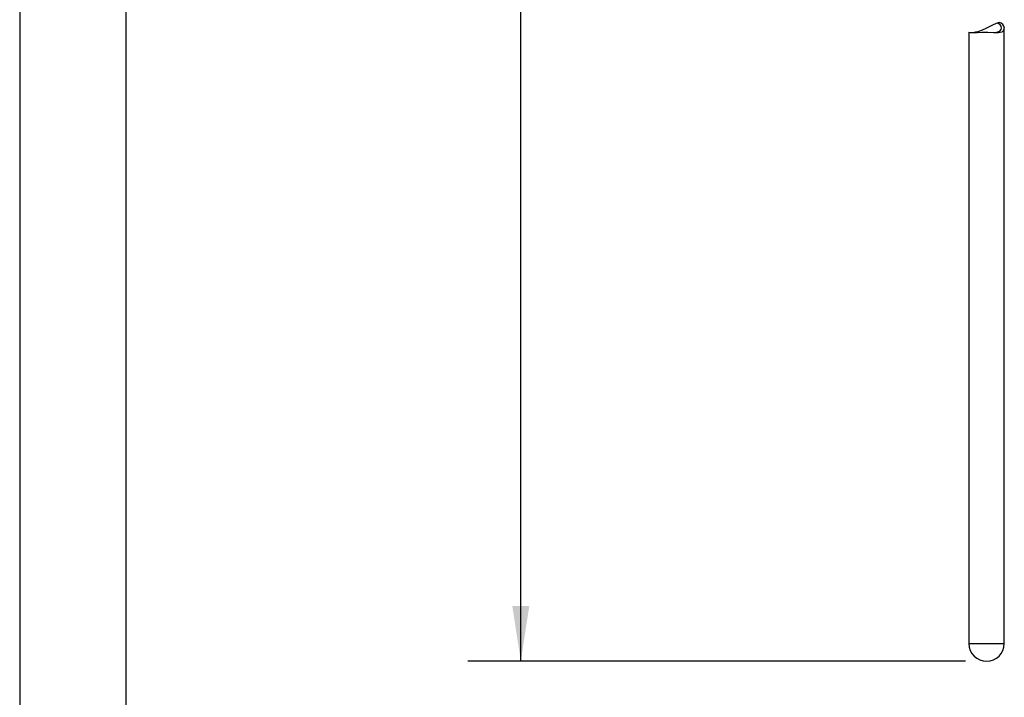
# Model space of a CAD drawing. Header units: millimetres. Extents: x 0 to 838, y 0 to 648.
# Tile 5 of 12: x 0 to 177, y 301 to 423. Entities that reach past the tile are written whole.
import ezdxf

# ---------------------------------------------------------------- set-up
doc = ezdxf.new("R2010")
doc.units = ezdxf.units.MM
doc.header["$LTSCALE"] = 3
doc.layers.add('DIMENSIONS', color=140, linetype='Continuous', lineweight=25)
doc.layers.add('TEXT', color=140, linetype='Continuous', lineweight=25)
doc.styles.add('SLDTEXTSTYLE0', font='TXT', dxfattribs={"width": 0.7})
doc.dimstyles.new('SLDDIMSTYLE1', dxfattribs={"dimtxt": 6.474023, "dimasz": 9.906, "dimexe": 0, "dimexo": 0.0625, "dimgap": 1.618506, "dimtad": 0, "dimtih": 1, "dimtoh": 1, "dimdec": 1, "dimrnd": 1e-09, "dimzin": 12, "dimdsep": 46, "dimtxsty": 'SLDTEXTSTYLE0', "dimsah": 1, "dimcen": 0.09, "dimadec": 0, "dimazin": 3, "dimtfac": 1, "dimtdec": 1, "dimtofl": 0, "dimtmove": 0, "dimatfit": 3, "dimfxl": 0, "dimfrac": 2, "dimtolj": 1, "dimtzin": 12, "dimarcsym": 0})

# ---------------------------------------------------------------- blocks, each defined once
blk = doc.blocks.new('_D_10')
at = {"layer": 'DIMENSIONS'}
for p, q in [((157.91, 576.48), (80.4, 576.48)), ((89.93, 576.48), (89.93, 452.28)), ((89.93, 307.51), (89.93, 431.71)), ((169.7, 307.51), (80.4, 307.51))]:
    blk.add_line(p, q, dxfattribs=at)
for points in [[(89.93, 576.48), (88.4, 566.58), (91.45, 566.58)], [(89.93, 307.51), (91.45, 317.41), (88.4, 317.41)]]:
    blk.add_solid(points, dxfattribs=at)
at = {"layer": 'DIMENSIONS', "char_height": 6.35, "attachment_point": 1, "style": 'SLDTEXTSTYLE0'}
for s, insert in [('269.0', (77.61, 450.18)), ('[10.59]', (73.77, 439.89))]:
    blk.add_mtext(s, dxfattribs=dict(at, insert=insert))

msp = doc.modelspace()

# ---------------------------------------------------------------- linework, layer by layer
at = {"color": 7, "linetype": 'Continuous'}
msp.add_line((0.01, 647.71), (0.01, 0.01), dxfattribs=at)
for p, q in [((175.76, 422.06), (175.4, 421.94)), ((176.69, 310.68), (176.69, 421.07)), ((170.34, 420.33), (170.34, 310.68)), ((171.63, 420.32), (171.27, 420.26)), ((171.63, 420.32), (172.06, 420.26)), ((170.34, 310.68), (176.69, 310.68))]:
    msp.add_line(p, q)
at = {"flags": 128}
for points in [[(171.27, 420.26), (171.81, 420.25), (172.68, 420.3), (173.74, 420.33), (174.75, 420.28), (175.64, 420.25), (176.28, 420.4), (176.59, 420.7), (176.69, 421.07)], [(175.4, 421.94), (175.24, 421.88), (174.56, 421.59), (173.75, 421.19), (173.51, 421.07), (172.62, 420.64), (171.78, 420.35), (171.5, 420.3)], [(174.92, 420.27), (175.37, 420.31), (175.86, 420.5), (176.12, 420.8), (176.18, 421.07)]]:
    msp.add_lwpolyline(points, dxfattribs=at)
for centre, radius, start, end in [((175.21, 420.99), 0.977, 4.6349, 78.6387), ((175.62, 420.99), 1.08, 3.8084, 82.3615), ((170.99, 422.81), 2.57, 255.6128, 276.1844), ((173.51, 310.68), 3.18, 180, 270), ((173.51, 310.68), 3.18, 270, 0)]:
    msp.add_arc(centre, radius, start, end)
at = {"layer": 'TEXT'}
msp.add_line((19.05, 628.65), (19.05, 19.05), dxfattribs=at)

# ---------------------------------------------------------------- dimensions: what is measured, and where the dimension line sits
at = {"layer": 'DIMENSIONS'}
dim = msp.add_linear_dim(base=(89.93, 307.51), p1=(161.72, 576.48), p2=(173.51, 307.51), angle=90, text='269.0\\P[10.59]', dimstyle='SLDDIMSTYLE1', dxfattribs=at)
dim.commit()
dim.dimension.update_dxf_attribs({"geometry": '_D_10', "text_midpoint": (89.93, 441.99), "dimtype": 160})

doc.saveas('drawing.dxf')
